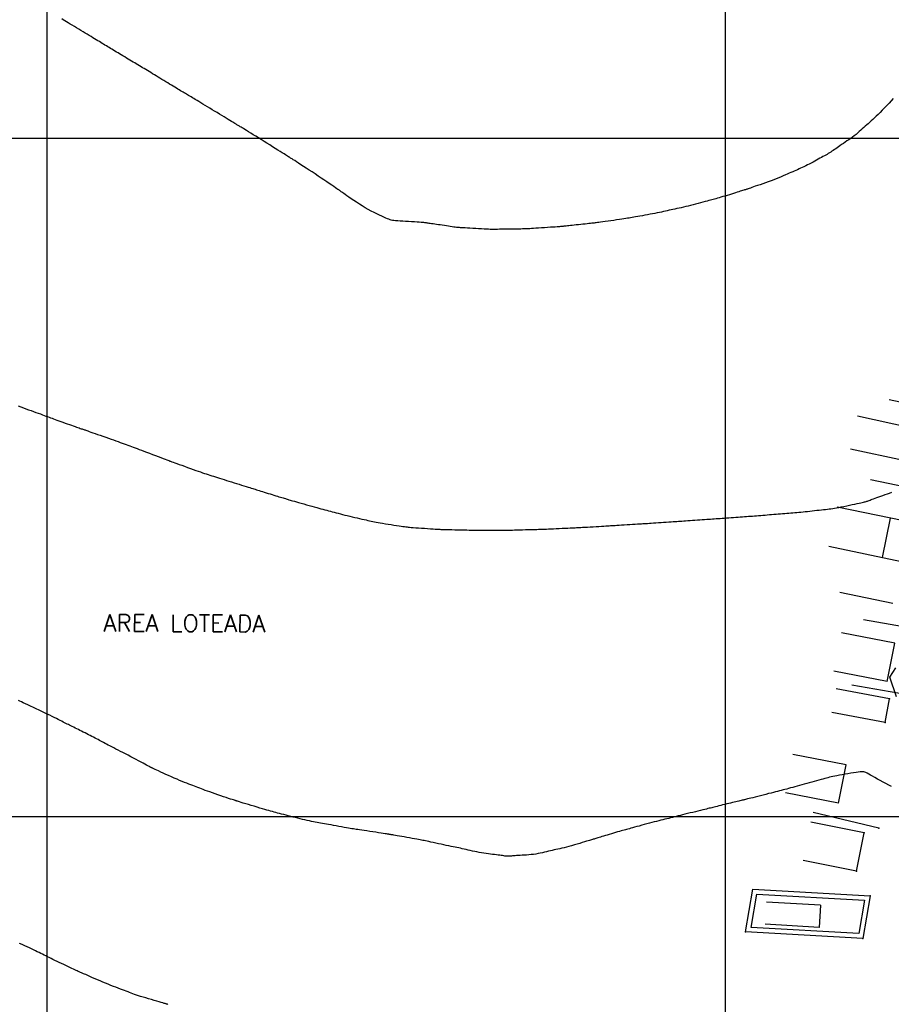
# Model space of a CAD drawing. Header units: millimetres. Extents: x 196436 to 199900, y 8705373 to 8708636.
# Tile 27 of 241: x 197596 to 197724, y 8706072 to 8706217. Entities that reach past the tile are written whole.
import ezdxf
from ezdxf.enums import TextEntityAlignment as Align

# ---------------------------------------------------------------- set-up
doc = ezdxf.new("R2010")
doc.units = ezdxf.units.MM
doc.header["$LTSCALE"] = 5
for name, color, linetype in [('$CURVAS1', 30, 'Continuous'), ('$CURVAS2', 40, 'Continuous'), ('CASA', 6, 'Continuous'), ('CERCA', 3, 'CERCA_LINE'), ('MALHA', 9, 'Continuous'), ('MURO', 9, 'Continuous'), ('TXT_NRUA', 3, 'Continuous')]:
    doc.layers.add(name, color=color, linetype=linetype)
doc.styles.add('GEOSIS', font='ROMANS.SHX')
doc.linetypes.add('CERCA_LINE', pattern='A,0.5,-0.2,["X",Standard,S=0.1,R=0,X=-0.1,Y=-0.05],-0.25', length=0.95)

msp = doc.modelspace()

# ---------------------------------------------------------------- linework, layer by layer
at = {"layer": '$CURVAS1'}
for points in [[(197595.771, 8706160.534, 705), (197596.146, 8706160.396, 705), (197596.527, 8706160.256, 705), (197596.908, 8706160.117, 705), (197597.286, 8706159.98, 705), (197597.658, 8706159.845, 705), (197598.02, 8706159.715, 705), (197598.371, 8706159.589, 705), (197598.707, 8706159.468, 705), (197599.027, 8706159.354, 705), (197599.326, 8706159.246, 705), (197599.603, 8706159.146, 705), (197599.856, 8706159.053, 705), (197600.09, 8706158.967, 705), (197600.312, 8706158.885, 705), (197600.528, 8706158.805, 705), (197600.745, 8706158.725, 705), (197600.968, 8706158.642, 705), (197601.205, 8706158.554, 705), (197601.462, 8706158.459, 705), (197601.742, 8706158.357, 705), (197602.043, 8706158.247, 705), (197602.356, 8706158.134, 705), (197602.676, 8706158.018, 705), (197602.995, 8706157.904, 705), (197603.307, 8706157.792, 705), (197603.606, 8706157.686, 705), (197603.884, 8706157.588, 705), (197604.137, 8706157.499, 705), (197604.365, 8706157.42, 705), (197604.569, 8706157.35, 705), (197604.752, 8706157.288, 705), (197604.916, 8706157.232, 705), (197605.062, 8706157.183, 705), (197605.192, 8706157.139, 705), (197605.309, 8706157.1, 705), (197605.415, 8706157.064, 705), (197605.516, 8706157.029, 705), (197605.622, 8706156.992, 705), (197605.739, 8706156.952, 705), (197605.875, 8706156.904, 705), (197606.039, 8706156.847, 705), (197606.238, 8706156.777, 705), (197606.48, 8706156.693, 705), (197606.771, 8706156.592, 705), (197607.103, 8706156.476, 705), (197607.467, 8706156.35, 705), (197607.855, 8706156.214, 705), (197608.256, 8706156.074, 705), (197608.663, 8706155.931, 705), (197609.065, 8706155.789, 705), (197609.453, 8706155.652, 705), (197609.821, 8706155.52, 705), (197610.167, 8706155.395, 705), (197610.495, 8706155.276, 705), (197610.807, 8706155.163, 705), (197611.104, 8706155.054, 705), (197611.389, 8706154.949, 705), (197611.664, 8706154.847, 705), (197611.932, 8706154.749, 705), (197612.194, 8706154.653, 705), (197612.455, 8706154.557, 705), (197612.721, 8706154.459, 705), (197612.997, 8706154.357, 705), (197613.288, 8706154.25, 705), (197613.598, 8706154.134, 705), (197613.934, 8706154.009, 705), (197614.3, 8706153.871, 705), (197614.698, 8706153.721, 705), (197615.119, 8706153.561, 705), (197615.55, 8706153.397, 705), (197615.979, 8706153.234, 705), (197616.392, 8706153.076, 705), (197616.778, 8706152.928, 705), (197617.124, 8706152.796, 705), (197617.417, 8706152.684, 705), (197617.648, 8706152.595, 705), (197617.822, 8706152.529, 705), (197617.947, 8706152.481, 705), (197618.031, 8706152.449, 705), (197618.082, 8706152.429, 705), (197618.108, 8706152.419, 705), (197618.119, 8706152.415, 705), (197618.121, 8706152.414, 705), (197618.123, 8706152.414, 705), (197618.133, 8706152.41, 705), (197618.159, 8706152.4, 705), (197618.211, 8706152.382, 705), (197618.295, 8706152.351, 705), (197618.421, 8706152.306, 705), (197618.597, 8706152.243, 705), (197618.83, 8706152.159, 705), (197619.126, 8706152.052, 705), (197619.474, 8706151.926, 705), (197619.864, 8706151.786, 705), (197620.28, 8706151.637, 705), (197620.71, 8706151.483, 705), (197621.141, 8706151.329, 705), (197621.56, 8706151.18, 705), (197621.955, 8706151.041, 705), (197622.314, 8706150.915, 705), (197622.642, 8706150.801, 705), (197622.944, 8706150.697, 705), (197623.226, 8706150.602, 705), (197623.495, 8706150.512, 705), (197623.757, 8706150.425, 705), (197624.017, 8706150.341, 705), (197624.282, 8706150.255, 705), (197624.557, 8706150.167, 705), (197624.843, 8706150.075, 705), (197625.141, 8706149.981, 705), (197625.45, 8706149.883, 705), (197625.773, 8706149.781, 705), (197626.108, 8706149.676, 705), (197626.456, 8706149.567, 705), (197626.818, 8706149.455, 705), (197627.192, 8706149.338, 705), (197627.574, 8706149.219, 705), (197627.957, 8706149.1, 705), (197628.334, 8706148.983, 705), (197628.698, 8706148.87, 705), (197629.044, 8706148.763, 705), (197629.365, 8706148.663, 705), (197629.654, 8706148.573, 705), (197629.906, 8706148.495, 705), (197630.129, 8706148.425, 705), (197630.329, 8706148.362, 705), (197630.514, 8706148.304, 705), (197630.694, 8706148.248, 705), (197630.876, 8706148.191, 705), (197631.067, 8706148.131, 705), (197631.277, 8706148.066, 705), (197631.51, 8706147.993, 705), (197631.765, 8706147.915, 705), (197632.036, 8706147.831, 705), (197632.317, 8706147.744, 705), (197632.606, 8706147.655, 705), (197632.895, 8706147.566, 705), (197633.181, 8706147.478, 705), (197633.457, 8706147.393, 705), (197633.722, 8706147.311, 705), (197633.971, 8706147.234, 705), (197634.207, 8706147.162, 705), (197634.427, 8706147.094, 705), (197634.632, 8706147.031, 705), (197634.82, 8706146.973, 705), (197634.992, 8706146.921, 705), (197635.148, 8706146.874, 705), (197635.287, 8706146.832, 705), (197635.417, 8706146.793, 705), (197635.546, 8706146.755, 705), (197635.682, 8706146.715, 705), (197635.835, 8706146.671, 705), (197636.011, 8706146.62, 705), (197636.22, 8706146.56, 705), (197636.47, 8706146.487, 705), (197636.766, 8706146.401, 705), (197637.102, 8706146.304, 705), (197637.468, 8706146.198, 705), (197637.854, 8706146.086, 705), (197638.252, 8706145.972, 705), (197638.65, 8706145.858, 705), (197639.041, 8706145.748, 705), (197639.414, 8706145.644, 705), (197639.763, 8706145.548, 705), (197640.088, 8706145.461, 705), (197640.394, 8706145.38, 705), (197640.686, 8706145.303, 705), (197640.967, 8706145.23, 705), (197641.242, 8706145.16, 705), (197641.514, 8706145.089, 705), (197641.789, 8706145.018, 705), (197642.068, 8706144.944, 705), (197642.355, 8706144.868, 705), (197642.65, 8706144.79, 705), (197642.953, 8706144.71, 705), (197643.266, 8706144.628, 705), (197643.59, 8706144.545, 705), (197643.925, 8706144.46, 705), (197644.273, 8706144.374, 705), (197644.634, 8706144.287, 705), (197645.002, 8706144.2, 705), (197645.373, 8706144.114, 705), (197645.74, 8706144.029, 705), (197646.098, 8706143.948, 705), (197646.44, 8706143.871, 705), (197646.763, 8706143.798, 705), (197647.059, 8706143.731, 705), (197647.326, 8706143.671, 705), (197647.571, 8706143.616, 705), (197647.803, 8706143.565, 705), (197648.033, 8706143.516, 705), (197648.271, 8706143.467, 705), (197648.526, 8706143.417, 705), (197648.808, 8706143.365, 705), (197649.127, 8706143.309, 705), (197649.489, 8706143.247, 705), (197649.885, 8706143.182, 705), (197650.301, 8706143.115, 705), (197650.725, 8706143.047, 705), (197651.141, 8706142.982, 705), (197651.539, 8706142.92, 705), (197651.903, 8706142.864, 705), (197652.222, 8706142.815, 705), (197652.486, 8706142.776, 705), (197652.706, 8706142.744, 705), (197652.898, 8706142.718, 705), (197653.079, 8706142.696, 705), (197653.264, 8706142.678, 705), (197653.469, 8706142.66, 705), (197653.709, 8706142.641, 705), (197654.001, 8706142.619, 705), (197654.356, 8706142.594, 705), (197654.76, 8706142.566, 705), (197655.196, 8706142.536, 705), (197655.648, 8706142.505, 705), (197656.097, 8706142.474, 705), (197656.526, 8706142.445, 705), (197656.917, 8706142.419, 705), (197657.253, 8706142.396, 705), (197657.523, 8706142.378, 705), (197657.739, 8706142.364, 705), (197657.919, 8706142.354, 705), (197658.082, 8706142.345, 705), (197658.247, 8706142.339, 705), (197658.431, 8706142.333, 705), (197658.655, 8706142.327, 705), (197658.935, 8706142.321, 705), (197659.286, 8706142.313, 705), (197659.692, 8706142.304, 705), (197660.137, 8706142.293, 705), (197660.599, 8706142.283, 705), (197661.061, 8706142.273, 705), (197661.503, 8706142.263, 705), (197661.906, 8706142.253, 705), (197662.251, 8706142.246, 705), (197662.526, 8706142.239, 705), (197662.742, 8706142.235, 705), (197662.92, 8706142.232, 705), (197663.079, 8706142.229, 705), (197663.238, 8706142.228, 705), (197663.417, 8706142.228, 705), (197663.635, 8706142.228, 705), (197663.911, 8706142.228, 705), (197664.258, 8706142.228, 705), (197664.663, 8706142.229, 705), (197665.108, 8706142.229, 705), (197665.572, 8706142.23, 705), (197666.036, 8706142.23, 705), (197666.482, 8706142.231, 705), (197666.888, 8706142.231, 705), (197667.237, 8706142.232, 705), (197667.515, 8706142.232, 705), (197667.735, 8706142.233, 705), (197667.916, 8706142.234, 705), (197668.077, 8706142.236, 705), (197668.237, 8706142.238, 705), (197668.416, 8706142.242, 705), (197668.632, 8706142.248, 705), (197668.905, 8706142.255, 705), (197669.247, 8706142.265, 705), (197669.647, 8706142.276, 705), (197670.085, 8706142.288, 705), (197670.543, 8706142.3, 705), (197671.002, 8706142.313, 705), (197671.444, 8706142.325, 705), (197671.85, 8706142.336, 705), (197672.201, 8706142.346, 705), (197672.485, 8706142.353, 705), (197672.714, 8706142.36, 705), (197672.905, 8706142.366, 705), (197673.076, 8706142.371, 705), (197673.246, 8706142.378, 705), (197673.433, 8706142.386, 705), (197673.653, 8706142.395, 705), (197673.926, 8706142.408, 705), (197674.263, 8706142.423, 705), (197674.654, 8706142.441, 705), (197675.08, 8706142.461, 705), (197675.525, 8706142.481, 705), (197675.973, 8706142.502, 705), (197676.405, 8706142.522, 705), (197676.805, 8706142.541, 705), (197677.156, 8706142.557, 705), (197677.447, 8706142.571, 705), (197677.687, 8706142.583, 705), (197677.893, 8706142.593, 705), (197678.081, 8706142.602, 705), (197678.266, 8706142.612, 705), (197678.466, 8706142.623, 705), (197678.695, 8706142.636, 705), (197678.97, 8706142.651, 705), (197679.302, 8706142.67, 705), (197679.68, 8706142.692, 705), (197680.091, 8706142.716, 705), (197680.519, 8706142.74, 705), (197680.95, 8706142.765, 705), (197681.368, 8706142.789, 705), (197681.759, 8706142.812, 705), (197682.107, 8706142.832, 705), (197682.404, 8706142.85, 705), (197682.657, 8706142.865, 705), (197682.881, 8706142.878, 705), (197683.088, 8706142.891, 705), (197683.293, 8706142.903, 705), (197683.509, 8706142.917, 705), (197683.749, 8706142.932, 705), (197684.028, 8706142.949, 705), (197684.355, 8706142.969, 705), (197684.721, 8706142.991, 705), (197685.114, 8706143.016, 705), (197685.522, 8706143.041, 705), (197685.933, 8706143.066, 705), (197686.334, 8706143.091, 705), (197686.713, 8706143.114, 705), (197687.058, 8706143.135, 705), (197687.36, 8706143.154, 705), (197687.626, 8706143.171, 705), (197687.868, 8706143.187, 705), (197688.095, 8706143.201, 705), (197688.32, 8706143.216, 705), (197688.554, 8706143.232, 705), (197688.806, 8706143.249, 705), (197689.089, 8706143.267, 705), (197689.41, 8706143.289, 705), (197689.763, 8706143.312, 705), (197690.138, 8706143.337, 705), (197690.525, 8706143.363, 705), (197690.915, 8706143.389, 705), (197691.298, 8706143.414, 705), (197691.664, 8706143.439, 705), (197692.004, 8706143.461, 705), (197692.312, 8706143.482, 705), (197692.592, 8706143.501, 705), (197692.853, 8706143.518, 705), (197693.102, 8706143.535, 705), (197693.349, 8706143.552, 705), (197693.601, 8706143.569, 705), (197693.867, 8706143.588, 705), (197694.154, 8706143.608, 705), (197694.47, 8706143.63, 705), (197694.808, 8706143.655, 705), (197695.163, 8706143.68, 705), (197695.528, 8706143.706, 705), (197695.895, 8706143.733, 705), (197696.259, 8706143.759, 705), (197696.612, 8706143.784, 705), (197696.948, 8706143.807, 705), (197697.261, 8706143.829, 705), (197697.555, 8706143.849, 705), (197697.836, 8706143.868, 705), (197698.109, 8706143.887, 705), (197698.378, 8706143.905, 705), (197698.65, 8706143.924, 705), (197698.93, 8706143.944, 705), (197699.223, 8706143.965, 705), (197699.532, 8706143.988, 705), (197699.856, 8706144.013, 705), (197700.19, 8706144.038, 705), (197700.532, 8706144.064, 705), (197700.876, 8706144.091, 705), (197701.22, 8706144.117, 705), (197701.559, 8706144.142, 705), (197701.889, 8706144.166, 705), (197702.209, 8706144.189, 705), (197702.518, 8706144.21, 705), (197702.82, 8706144.231, 705), (197703.116, 8706144.251, 705), (197703.409, 8706144.271, 705), (197703.702, 8706144.291, 705), (197703.996, 8706144.312, 705), (197704.294, 8706144.334, 705), (197704.597, 8706144.357, 705), (197704.906, 8706144.382, 705), (197705.22, 8706144.407, 705), (197705.538, 8706144.433, 705), (197705.859, 8706144.459, 705), (197706.182, 8706144.486, 705), (197706.507, 8706144.512, 705), (197706.833, 8706144.538, 705), (197707.159, 8706144.563, 705), (197707.485, 8706144.588, 705), (197707.808, 8706144.613, 705), (197708.13, 8706144.637, 705), (197708.448, 8706144.661, 705), (197708.762, 8706144.685, 705), (197709.071, 8706144.709, 705), (197709.374, 8706144.733, 705), (197709.671, 8706144.758, 705), (197709.964, 8706144.783, 705), (197710.255, 8706144.808, 705), (197710.548, 8706144.835, 705), (197710.844, 8706144.863, 705), (197711.147, 8706144.893, 705), (197711.459, 8706144.925, 705), (197711.783, 8706144.959, 705), (197712.121, 8706144.995, 705), (197712.468, 8706145.033, 705), (197712.82, 8706145.072, 705), (197713.173, 8706145.112, 705), (197713.521, 8706145.151, 705), (197713.86, 8706145.189, 705), (197714.185, 8706145.226, 705), (197714.492, 8706145.26, 705), (197714.777, 8706145.292, 705), (197715.046, 8706145.323, 705), (197715.306, 8706145.354, 705), (197715.566, 8706145.388, 705), (197715.832, 8706145.426, 705), (197716.111, 8706145.469, 705), (197716.412, 8706145.521, 705), (197716.742, 8706145.582, 705), (197717.105, 8706145.654, 705), (197717.494, 8706145.734, 705), (197717.896, 8706145.819, 705), (197718.301, 8706145.907, 705), (197718.698, 8706145.994, 705), (197719.076, 8706146.078, 705), (197719.423, 8706146.155, 705), (197719.729, 8706146.222, 705), (197719.985, 8706146.278, 705), (197720.197, 8706146.323, 705), (197720.371, 8706146.361, 705), (197720.516, 8706146.394, 705), (197720.64, 8706146.423, 705), (197720.749, 8706146.452, 705), (197720.853, 8706146.483, 705), (197720.958, 8706146.518, 705), (197721.072, 8706146.559, 705), (197721.198, 8706146.607, 705), (197721.338, 8706146.661, 705), (197721.496, 8706146.723, 705), (197721.673, 8706146.791, 705), (197721.872, 8706146.867, 705), (197722.096, 8706146.95, 705), (197722.347, 8706147.04, 705), (197722.626, 8706147.137, 705), (197722.929, 8706147.24, 705), (197723.246, 8706147.348, 705), (197723.573, 8706147.46, 705), (197723.902, 8706147.574, 705), (197724.226, 8706147.69, 705), (197724.538, 8706147.806, 705)], [(197725.266, 8706117.639, 705), (197724.244, 8706120.567, 705), (197725.126, 8706121.948, 705)]]:
    msp.add_polyline3d(points, dxfattribs=at)
at = {"layer": '$CURVAS2'}
for points in [[(197724.752, 8706205.841, 704), (197724.457, 8706205.519, 704), (197724.14, 8706205.176, 704), (197723.81, 8706204.821, 704), (197723.475, 8706204.466, 704), (197723.145, 8706204.121, 704), (197722.828, 8706203.796, 704), (197722.532, 8706203.499, 704), (197722.254, 8706203.23, 704), (197721.993, 8706202.983, 704), (197721.747, 8706202.755, 704), (197721.511, 8706202.542, 704), (197721.285, 8706202.34, 704), (197721.064, 8706202.143, 704), (197720.847, 8706201.95, 704), (197720.632, 8706201.755, 704), (197720.415, 8706201.559, 704), (197720.197, 8706201.362, 704), (197719.975, 8706201.164, 704), (197719.747, 8706200.966, 704), (197719.514, 8706200.767, 704), (197719.272, 8706200.568, 704), (197719.02, 8706200.369, 704), (197718.758, 8706200.171, 704), (197718.489, 8706199.974, 704), (197718.215, 8706199.78, 704), (197717.941, 8706199.59, 704), (197717.67, 8706199.405, 704), (197717.406, 8706199.226, 704), (197717.151, 8706199.054, 704), (197716.91, 8706198.89, 704), (197716.685, 8706198.736, 704), (197716.474, 8706198.59, 704), (197716.276, 8706198.452, 704), (197716.086, 8706198.32, 704), (197715.903, 8706198.195, 704), (197715.724, 8706198.074, 704), (197715.547, 8706197.958, 704), (197715.368, 8706197.844, 704), (197715.187, 8706197.733, 704), (197715, 8706197.623, 704), (197714.807, 8706197.513, 704), (197714.607, 8706197.402, 704), (197714.399, 8706197.287, 704), (197714.182, 8706197.169, 704), (197713.954, 8706197.046, 704), (197713.714, 8706196.916, 704), (197713.463, 8706196.779, 704), (197713.201, 8706196.636, 704), (197712.933, 8706196.49, 704), (197712.661, 8706196.344, 704), (197712.388, 8706196.199, 704), (197712.118, 8706196.057, 704), (197711.853, 8706195.922, 704), (197711.595, 8706195.794, 704), (197711.349, 8706195.676, 704), (197711.11, 8706195.566, 704), (197710.877, 8706195.463, 704), (197710.646, 8706195.363, 704), (197710.414, 8706195.264, 704), (197710.179, 8706195.165, 704), (197709.938, 8706195.062, 704), (197709.686, 8706194.955, 704), (197709.423, 8706194.84, 704), (197709.146, 8706194.719, 704), (197708.855, 8706194.591, 704), (197708.548, 8706194.458, 704), (197708.224, 8706194.32, 704), (197707.883, 8706194.178, 704), (197707.524, 8706194.032, 704), (197707.145, 8706193.883, 704), (197706.747, 8706193.732, 704), (197706.337, 8706193.581, 704), (197705.925, 8706193.432, 704), (197705.52, 8706193.289, 704), (197705.129, 8706193.152, 704), (197704.763, 8706193.025, 704), (197704.43, 8706192.911, 704), (197704.14, 8706192.811, 704), (197703.898, 8706192.727, 704), (197703.699, 8706192.658, 704), (197703.535, 8706192.601, 704), (197703.399, 8706192.553, 704), (197703.281, 8706192.512, 704), (197703.175, 8706192.476, 704), (197703.073, 8706192.441, 704), (197702.965, 8706192.406, 704), (197702.846, 8706192.368, 704), (197702.712, 8706192.326, 704), (197702.562, 8706192.28, 704), (197702.394, 8706192.229, 704), (197702.206, 8706192.172, 704), (197701.996, 8706192.108, 704), (197701.764, 8706192.036, 704), (197701.507, 8706191.957, 704), (197701.224, 8706191.869, 704), (197700.922, 8706191.775, 704), (197700.607, 8706191.677, 704), (197700.287, 8706191.578, 704), (197699.969, 8706191.48, 704), (197699.659, 8706191.385, 704), (197699.365, 8706191.295, 704), (197699.094, 8706191.214, 704), (197698.85, 8706191.143, 704), (197698.629, 8706191.08, 704), (197698.421, 8706191.023, 704), (197698.218, 8706190.969, 704), (197698.014, 8706190.914, 704), (197697.799, 8706190.858, 704), (197697.566, 8706190.797, 704), (197697.306, 8706190.729, 704), (197697.014, 8706190.651, 704), (197696.694, 8706190.565, 704), (197696.351, 8706190.474, 704), (197695.992, 8706190.379, 704), (197695.622, 8706190.281, 704), (197695.249, 8706190.184, 704), (197694.877, 8706190.089, 704), (197694.513, 8706189.999, 704), (197694.162, 8706189.914, 704), (197693.825, 8706189.834, 704), (197693.499, 8706189.76, 704), (197693.183, 8706189.689, 704), (197692.877, 8706189.622, 704), (197692.58, 8706189.557, 704), (197692.29, 8706189.494, 704), (197692.006, 8706189.432, 704), (197691.726, 8706189.371, 704), (197691.449, 8706189.309, 704), (197691.169, 8706189.248, 704), (197690.885, 8706189.185, 704), (197690.592, 8706189.122, 704), (197690.288, 8706189.058, 704), (197689.969, 8706188.993, 704), (197689.631, 8706188.926, 704), (197689.274, 8706188.857, 704), (197688.903, 8706188.787, 704), (197688.524, 8706188.717, 704), (197688.146, 8706188.648, 704), (197687.776, 8706188.582, 704), (197687.42, 8706188.518, 704), (197687.087, 8706188.459, 704), (197686.783, 8706188.405, 704), (197686.513, 8706188.357, 704), (197686.269, 8706188.313, 704), (197686.04, 8706188.273, 704), (197685.816, 8706188.234, 704), (197685.585, 8706188.196, 704), (197685.336, 8706188.156, 704), (197685.06, 8706188.112, 704), (197684.744, 8706188.065, 704), (197684.383, 8706188.011, 704), (197683.985, 8706187.953, 704), (197683.566, 8706187.893, 704), (197683.139, 8706187.832, 704), (197682.717, 8706187.773, 704), (197682.316, 8706187.716, 704), (197681.948, 8706187.665, 704), (197681.628, 8706187.62, 704), (197681.365, 8706187.583, 704), (197681.15, 8706187.553, 704), (197680.971, 8706187.529, 704), (197680.814, 8706187.508, 704), (197680.666, 8706187.49, 704), (197680.514, 8706187.472, 704), (197680.345, 8706187.454, 704), (197680.145, 8706187.432, 704), (197679.905, 8706187.407, 704), (197679.631, 8706187.379, 704), (197679.329, 8706187.348, 704), (197679.01, 8706187.315, 704), (197678.681, 8706187.281, 704), (197678.35, 8706187.246, 704), (197678.027, 8706187.213, 704), (197677.72, 8706187.181, 704), (197677.436, 8706187.151, 704), (197677.176, 8706187.123, 704), (197676.939, 8706187.098, 704), (197676.726, 8706187.075, 704), (197676.535, 8706187.054, 704), (197676.368, 8706187.035, 704), (197676.223, 8706187.019, 704), (197676.1, 8706187.006, 704), (197675.997, 8706186.995, 704), (197675.905, 8706186.985, 704), (197675.812, 8706186.976, 704), (197675.706, 8706186.967, 704), (197675.577, 8706186.957, 704), (197675.412, 8706186.946, 704), (197675.201, 8706186.931, 704), (197674.932, 8706186.913, 704), (197674.599, 8706186.891, 704), (197674.212, 8706186.865, 704), (197673.79, 8706186.837, 704), (197673.348, 8706186.808, 704), (197672.903, 8706186.778, 704), (197672.472, 8706186.75, 704), (197672.072, 8706186.723, 704), (197671.718, 8706186.7, 704), (197671.423, 8706186.68, 704), (197671.177, 8706186.664, 704), (197670.963, 8706186.651, 704), (197670.767, 8706186.64, 704), (197670.573, 8706186.632, 704), (197670.364, 8706186.625, 704), (197670.127, 8706186.619, 704), (197669.845, 8706186.614, 704), (197669.509, 8706186.609, 704), (197669.127, 8706186.604, 704), (197668.714, 8706186.598, 704), (197668.286, 8706186.593, 704), (197667.857, 8706186.588, 704), (197667.442, 8706186.583, 704), (197667.056, 8706186.577, 704), (197666.713, 8706186.572, 704), (197666.424, 8706186.567, 704), (197666.179, 8706186.563, 704), (197665.962, 8706186.56, 704), (197665.76, 8706186.559, 704), (197665.558, 8706186.56, 704), (197665.34, 8706186.565, 704), (197665.092, 8706186.574, 704), (197664.799, 8706186.588, 704), (197664.452, 8706186.606, 704), (197664.061, 8706186.629, 704), (197663.641, 8706186.654, 704), (197663.208, 8706186.681, 704), (197662.777, 8706186.708, 704), (197662.363, 8706186.733, 704), (197661.981, 8706186.756, 704), (197661.648, 8706186.776, 704), (197661.373, 8706186.79, 704), (197661.148, 8706186.802, 704), (197660.963, 8706186.811, 704), (197660.803, 8706186.819, 704), (197660.657, 8706186.829, 704), (197660.513, 8706186.842, 704), (197660.358, 8706186.858, 704), (197660.18, 8706186.881, 704), (197659.969, 8706186.91, 704), (197659.728, 8706186.945, 704), (197659.464, 8706186.985, 704), (197659.181, 8706187.028, 704), (197658.887, 8706187.074, 704), (197658.586, 8706187.121, 704), (197658.284, 8706187.167, 704), (197657.988, 8706187.211, 704), (197657.703, 8706187.253, 704), (197657.43, 8706187.291, 704), (197657.173, 8706187.327, 704), (197656.933, 8706187.36, 704), (197656.711, 8706187.391, 704), (197656.51, 8706187.419, 704), (197656.331, 8706187.444, 704), (197656.177, 8706187.467, 704), (197656.047, 8706187.488, 704), (197655.931, 8706187.507, 704), (197655.819, 8706187.525, 704), (197655.698, 8706187.542, 704), (197655.557, 8706187.559, 704), (197655.384, 8706187.576, 704), (197655.167, 8706187.593, 704), (197654.895, 8706187.612, 704), (197654.561, 8706187.633, 704), (197654.177, 8706187.655, 704), (197653.758, 8706187.679, 704), (197653.32, 8706187.703, 704), (197652.88, 8706187.728, 704), (197652.453, 8706187.754, 704), (197652.055, 8706187.779, 704), (197651.703, 8706187.804, 704), (197651.407, 8706187.829, 704), (197651.16, 8706187.856, 704), (197650.948, 8706187.888, 704), (197650.757, 8706187.928, 704), (197650.575, 8706187.979, 704), (197650.388, 8706188.044, 704), (197650.183, 8706188.126, 704), (197649.947, 8706188.227, 704), (197649.669, 8706188.35, 704), (197649.351, 8706188.494, 704), (197649.001, 8706188.659, 704), (197648.621, 8706188.843, 704), (197648.219, 8706189.046, 704), (197647.8, 8706189.265, 704), (197647.369, 8706189.5, 704), (197646.931, 8706189.751, 704), (197646.492, 8706190.014, 704), (197646.06, 8706190.285, 704), (197645.639, 8706190.557, 704), (197645.238, 8706190.823, 704), (197644.864, 8706191.078, 704), (197644.522, 8706191.315, 704), (197644.219, 8706191.527, 704), (197643.963, 8706191.708, 704), (197643.758, 8706191.853, 704), (197643.599, 8706191.966, 704), (197643.48, 8706192.05, 704), (197643.395, 8706192.111, 704), (197643.336, 8706192.153, 704), (197643.297, 8706192.181, 704), (197643.271, 8706192.199, 704), (197643.252, 8706192.213, 704), (197643.234, 8706192.226, 704), (197643.208, 8706192.243, 704), (197643.169, 8706192.27, 704), (197643.111, 8706192.31, 704), (197643.025, 8706192.368, 704), (197642.905, 8706192.45, 704), (197642.745, 8706192.558, 704), (197642.538, 8706192.699, 704), (197642.279, 8706192.875, 704), (197641.973, 8706193.083, 704), (197641.626, 8706193.318, 704), (197641.246, 8706193.575, 704), (197640.839, 8706193.849, 704), (197640.413, 8706194.136, 704), (197639.973, 8706194.43, 704), (197639.526, 8706194.727, 704), (197639.081, 8706195.022, 704), (197638.642, 8706195.311, 704), (197638.217, 8706195.59, 704), (197637.811, 8706195.854, 704), (197637.432, 8706196.101, 704), (197637.086, 8706196.326, 704), (197636.779, 8706196.525, 704), (197636.518, 8706196.694, 704), (197636.307, 8706196.831, 704), (197636.142, 8706196.937, 704), (197636.016, 8706197.019, 704), (197635.922, 8706197.079, 704), (197635.854, 8706197.123, 704), (197635.806, 8706197.154, 704), (197635.771, 8706197.176, 704), (197635.742, 8706197.195, 704), (197635.712, 8706197.213, 704), (197635.676, 8706197.236, 704), (197635.626, 8706197.267, 704), (197635.557, 8706197.311, 704), (197635.462, 8706197.371, 704), (197635.333, 8706197.451, 704), (197635.166, 8706197.556, 704), (197634.953, 8706197.689, 704), (197634.69, 8706197.854, 704), (197634.383, 8706198.046, 704), (197634.038, 8706198.262, 704), (197633.663, 8706198.497, 704), (197633.264, 8706198.746, 704), (197632.85, 8706199.005, 704), (197632.427, 8706199.268, 704), (197632.003, 8706199.532, 704), (197631.585, 8706199.792, 704), (197631.177, 8706200.045, 704), (197630.783, 8706200.289, 704), (197630.407, 8706200.521, 704), (197630.055, 8706200.738, 704), (197629.73, 8706200.939, 704), (197629.436, 8706201.119, 704), (197629.178, 8706201.278, 704), (197628.958, 8706201.413, 704), (197628.772, 8706201.526, 704), (197628.617, 8706201.622, 704), (197628.485, 8706201.702, 704), (197628.372, 8706201.77, 704), (197628.274, 8706201.83, 704), (197628.183, 8706201.885, 704), (197628.097, 8706201.937, 704), (197628.008, 8706201.99, 704), (197627.914, 8706202.047, 704), (197627.809, 8706202.11, 704), (197627.689, 8706202.182, 704), (197627.55, 8706202.266, 704), (197627.387, 8706202.364, 704), (197627.197, 8706202.479, 704), (197626.975, 8706202.614, 704), (197626.718, 8706202.769, 704), (197626.43, 8706202.944, 704), (197626.116, 8706203.134, 704), (197625.782, 8706203.337, 704), (197625.433, 8706203.549, 704), (197625.075, 8706203.767, 704), (197624.712, 8706203.987, 704), (197624.351, 8706204.206, 704), (197623.996, 8706204.421, 704), (197623.65, 8706204.632, 704), (197623.315, 8706204.835, 704), (197622.993, 8706205.031, 704), (197622.685, 8706205.218, 704), (197622.394, 8706205.394, 704), (197622.122, 8706205.559, 704), (197621.871, 8706205.71, 704), (197621.642, 8706205.849, 704), (197621.433, 8706205.975, 704), (197621.24, 8706206.091, 704), (197621.06, 8706206.199, 704), (197620.889, 8706206.301, 704), (197620.725, 8706206.399, 704), (197620.564, 8706206.495, 704), (197620.402, 8706206.591, 704), (197620.238, 8706206.69, 704), (197620.068, 8706206.791, 704), (197619.891, 8706206.896, 704), (197619.707, 8706207.007, 704), (197619.512, 8706207.123, 704), (197619.307, 8706207.246, 704), (197619.089, 8706207.377, 704), (197618.856, 8706207.517, 704), (197618.609, 8706207.667, 704), (197618.348, 8706207.824, 704), (197618.077, 8706207.988, 704), (197617.798, 8706208.157, 704), (197617.514, 8706208.329, 704), (197617.227, 8706208.503, 704), (197616.941, 8706208.677, 704), (197616.657, 8706208.849, 704), (197616.378, 8706209.018, 704), (197616.104, 8706209.185, 704), (197615.836, 8706209.347, 704), (197615.572, 8706209.507, 704), (197615.315, 8706209.663, 704), (197615.062, 8706209.816, 704), (197614.814, 8706209.966, 704), (197614.571, 8706210.113, 704), (197614.334, 8706210.256, 704), (197614.1, 8706210.396, 704), (197613.868, 8706210.535, 704), (197613.638, 8706210.673, 704), (197613.407, 8706210.811, 704), (197613.175, 8706210.949, 704), (197612.94, 8706211.089, 704), (197612.702, 8706211.232, 704), (197612.458, 8706211.377, 704), (197612.21, 8706211.525, 704), (197611.96, 8706211.674, 704), (197611.708, 8706211.824, 704), (197611.457, 8706211.975, 704), (197611.207, 8706212.124, 704), (197610.96, 8706212.272, 704), (197610.718, 8706212.418, 704), (197610.48, 8706212.562, 704), (197610.249, 8706212.702, 704), (197610.022, 8706212.839, 704), (197609.8, 8706212.974, 704), (197609.583, 8706213.106, 704), (197609.37, 8706213.236, 704), (197609.162, 8706213.363, 704), (197608.957, 8706213.488, 704), (197608.756, 8706213.611, 704), (197608.556, 8706213.732, 704), (197608.356, 8706213.854, 704), (197608.153, 8706213.977, 704), (197607.945, 8706214.102, 704), (197607.731, 8706214.232, 704), (197607.508, 8706214.366, 704), (197607.274, 8706214.507, 704), (197607.027, 8706214.655, 704), (197606.769, 8706214.811, 704), (197606.499, 8706214.973, 704), (197606.218, 8706215.141, 704), (197605.928, 8706215.315, 704), (197605.63, 8706215.494, 704), (197605.324, 8706215.679, 704), (197605.01, 8706215.868, 704), (197604.692, 8706216.061, 704), (197604.371, 8706216.255, 704), (197604.052, 8706216.449, 704), (197603.739, 8706216.64, 704), (197603.435, 8706216.826, 704), (197603.145, 8706217.004, 704), (197602.873, 8706217.171, 704), (197602.622, 8706217.326, 704), (197602.396, 8706217.466, 704), (197602.192, 8706217.593, 704)], [(197724.498, 8706104.46, 706), (197724.09, 8706104.657, 706), (197723.673, 8706104.868, 706), (197723.256, 8706105.089, 706), (197722.845, 8706105.313, 706), (197722.447, 8706105.535, 706), (197722.07, 8706105.748, 706), (197721.723, 8706105.947, 706), (197721.411, 8706106.127, 706), (197721.143, 8706106.28, 706), (197720.923, 8706106.402, 706), (197720.74, 8706106.495, 706), (197720.579, 8706106.561, 706), (197720.427, 8706106.602, 706), (197720.269, 8706106.621, 706), (197720.09, 8706106.619, 706), (197719.877, 8706106.6, 706), (197719.614, 8706106.566, 706), (197719.293, 8706106.52, 706), (197718.923, 8706106.463, 706), (197718.518, 8706106.398, 706), (197718.091, 8706106.327, 706), (197717.658, 8706106.253, 706), (197717.232, 8706106.178, 706), (197716.827, 8706106.104, 706), (197716.457, 8706106.034, 706), (197716.133, 8706105.97, 706), (197715.848, 8706105.91, 706), (197715.593, 8706105.852, 706), (197715.357, 8706105.795, 706), (197715.13, 8706105.737, 706), (197714.902, 8706105.676, 706), (197714.663, 8706105.61, 706), (197714.403, 8706105.538, 706), (197714.114, 8706105.458, 706), (197713.798, 8706105.371, 706), (197713.462, 8706105.278, 706), (197713.109, 8706105.18, 706), (197712.746, 8706105.08, 706), (197712.376, 8706104.978, 706), (197712.004, 8706104.876, 706), (197711.637, 8706104.774, 706), (197711.277, 8706104.675, 706), (197710.927, 8706104.578, 706), (197710.587, 8706104.484, 706), (197710.257, 8706104.393, 706), (197709.938, 8706104.306, 706), (197709.631, 8706104.222, 706), (197709.336, 8706104.142, 706), (197709.054, 8706104.067, 706), (197708.784, 8706103.995, 706), (197708.522, 8706103.927, 706), (197708.261, 8706103.859, 706), (197707.995, 8706103.791, 706), (197707.719, 8706103.721, 706), (197707.427, 8706103.647, 706), (197707.112, 8706103.568, 706), (197706.77, 8706103.481, 706), (197706.395, 8706103.387, 706), (197705.998, 8706103.286, 706), (197705.588, 8706103.182, 706), (197705.178, 8706103.078, 706), (197704.778, 8706102.977, 706), (197704.399, 8706102.881, 706), (197704.052, 8706102.794, 706), (197703.75, 8706102.718, 706), (197703.498, 8706102.655, 706), (197703.292, 8706102.604, 706), (197703.121, 8706102.562, 706), (197702.977, 8706102.528, 706), (197702.851, 8706102.498, 706), (197702.733, 8706102.47, 706), (197702.613, 8706102.442, 706), (197702.483, 8706102.412, 706), (197702.334, 8706102.378, 706), (197702.166, 8706102.339, 706), (197701.979, 8706102.295, 706), (197701.775, 8706102.246, 706), (197701.552, 8706102.194, 706), (197701.313, 8706102.136, 706), (197701.058, 8706102.075, 706), (197700.787, 8706102.009, 706), (197700.503, 8706101.939, 706), (197700.209, 8706101.867, 706), (197699.911, 8706101.793, 706), (197699.615, 8706101.72, 706), (197699.326, 8706101.648, 706), (197699.051, 8706101.579, 706), (197698.794, 8706101.514, 706), (197698.561, 8706101.456, 706), (197698.356, 8706101.404, 706), (197698.171, 8706101.357, 706), (197697.998, 8706101.313, 706), (197697.826, 8706101.269, 706), (197697.647, 8706101.224, 706), (197697.451, 8706101.176, 706), (197697.229, 8706101.121, 706), (197696.971, 8706101.058, 706), (197696.672, 8706100.986, 706), (197696.336, 8706100.905, 706), (197695.973, 8706100.818, 706), (197695.592, 8706100.726, 706), (197695.2, 8706100.632, 706), (197694.808, 8706100.536, 706), (197694.422, 8706100.442, 706), (197694.053, 8706100.351, 706), (197693.707, 8706100.264, 706), (197693.382, 8706100.182, 706), (197693.074, 8706100.103, 706), (197692.78, 8706100.028, 706), (197692.496, 8706099.954, 706), (197692.219, 8706099.883, 706), (197691.944, 8706099.813, 706), (197691.668, 8706099.743, 706), (197691.388, 8706099.673, 706), (197691.102, 8706099.603, 706), (197690.808, 8706099.531, 706), (197690.506, 8706099.456, 706), (197690.193, 8706099.379, 706), (197689.868, 8706099.298, 706), (197689.53, 8706099.212, 706), (197689.177, 8706099.12, 706), (197688.809, 8706099.024, 706), (197688.432, 8706098.923, 706), (197688.052, 8706098.82, 706), (197687.676, 8706098.718, 706), (197687.311, 8706098.619, 706), (197686.963, 8706098.524, 706), (197686.639, 8706098.435, 706), (197686.347, 8706098.356, 706), (197686.089, 8706098.287, 706), (197685.86, 8706098.226, 706), (197685.653, 8706098.171, 706), (197685.458, 8706098.12, 706), (197685.267, 8706098.069, 706), (197685.073, 8706098.016, 706), (197684.866, 8706097.959, 706), (197684.638, 8706097.894, 706), (197684.384, 8706097.821, 706), (197684.107, 8706097.74, 706), (197683.813, 8706097.653, 706), (197683.51, 8706097.562, 706), (197683.203, 8706097.47, 706), (197682.898, 8706097.378, 706), (197682.602, 8706097.288, 706), (197682.321, 8706097.203, 706), (197682.061, 8706097.123, 706), (197681.822, 8706097.05, 706), (197681.602, 8706096.982, 706), (197681.401, 8706096.92, 706), (197681.218, 8706096.864, 706), (197681.053, 8706096.814, 706), (197680.903, 8706096.769, 706), (197680.77, 8706096.729, 706), (197680.65, 8706096.694, 706), (197680.536, 8706096.661, 706), (197680.421, 8706096.628, 706), (197680.296, 8706096.592, 706), (197680.153, 8706096.55, 706), (197679.983, 8706096.5, 706), (197679.779, 8706096.438, 706), (197679.533, 8706096.363, 706), (197679.238, 8706096.273, 706), (197678.903, 8706096.169, 706), (197678.536, 8706096.057, 706), (197678.148, 8706095.94, 706), (197677.749, 8706095.821, 706), (197677.349, 8706095.704, 706), (197676.957, 8706095.594, 706), (197676.584, 8706095.494, 706), (197676.237, 8706095.406, 706), (197675.913, 8706095.33, 706), (197675.609, 8706095.263, 706), (197675.32, 8706095.202, 706), (197675.04, 8706095.144, 706), (197674.766, 8706095.088, 706), (197674.493, 8706095.031, 706), (197674.216, 8706094.97, 706), (197673.932, 8706094.903, 706), (197673.639, 8706094.833, 706), (197673.339, 8706094.76, 706), (197673.032, 8706094.687, 706), (197672.717, 8706094.616, 706), (197672.396, 8706094.55, 706), (197672.068, 8706094.49, 706), (197671.734, 8706094.438, 706), (197671.395, 8706094.396, 706), (197671.055, 8706094.364, 706), (197670.718, 8706094.338, 706), (197670.389, 8706094.318, 706), (197670.072, 8706094.302, 706), (197669.771, 8706094.288, 706), (197669.492, 8706094.274, 706), (197669.239, 8706094.259, 706), (197669.014, 8706094.242, 706), (197668.815, 8706094.224, 706), (197668.638, 8706094.205, 706), (197668.479, 8706094.188, 706), (197668.333, 8706094.172, 706), (197668.196, 8706094.161, 706), (197668.064, 8706094.155, 706), (197667.932, 8706094.155, 706), (197667.798, 8706094.162, 706), (197667.657, 8706094.176, 706), (197667.507, 8706094.196, 706), (197667.346, 8706094.22, 706), (197667.171, 8706094.248, 706), (197666.979, 8706094.278, 706), (197666.768, 8706094.31, 706), (197666.536, 8706094.343, 706), (197666.279, 8706094.375, 706), (197666.002, 8706094.408, 706), (197665.706, 8706094.442, 706), (197665.395, 8706094.478, 706), (197665.073, 8706094.517, 706), (197664.741, 8706094.56, 706), (197664.404, 8706094.608, 706), (197664.064, 8706094.662, 706), (197663.725, 8706094.722, 706), (197663.387, 8706094.788, 706), (197663.054, 8706094.857, 706), (197662.727, 8706094.928, 706), (197662.407, 8706095, 706), (197662.096, 8706095.072, 706), (197661.795, 8706095.142, 706), (197661.508, 8706095.208, 706), (197661.233, 8706095.27, 706), (197660.967, 8706095.328, 706), (197660.704, 8706095.384, 706), (197660.438, 8706095.44, 706), (197660.163, 8706095.497, 706), (197659.875, 8706095.557, 706), (197659.567, 8706095.621, 706), (197659.234, 8706095.69, 706), (197658.873, 8706095.766, 706), (197658.49, 8706095.846, 706), (197658.096, 8706095.93, 706), (197657.7, 8706096.014, 706), (197657.313, 8706096.097, 706), (197656.943, 8706096.176, 706), (197656.601, 8706096.25, 706), (197656.297, 8706096.315, 706), (197656.036, 8706096.372, 706), (197655.811, 8706096.421, 706), (197655.608, 8706096.464, 706), (197655.416, 8706096.504, 706), (197655.223, 8706096.544, 706), (197655.016, 8706096.584, 706), (197654.783, 8706096.628, 706), (197654.512, 8706096.678, 706), (197654.195, 8706096.734, 706), (197653.841, 8706096.797, 706), (197653.462, 8706096.863, 706), (197653.071, 8706096.931, 706), (197652.68, 8706096.999, 706), (197652.304, 8706097.064, 706), (197651.953, 8706097.125, 706), (197651.641, 8706097.178, 706), (197651.378, 8706097.224, 706), (197651.161, 8706097.262, 706), (197650.985, 8706097.293, 706), (197650.845, 8706097.317, 706), (197650.734, 8706097.337, 706), (197650.648, 8706097.352, 706), (197650.581, 8706097.364, 706), (197650.528, 8706097.373, 706), (197650.482, 8706097.381, 706), (197650.435, 8706097.389, 706), (197650.376, 8706097.398, 706), (197650.298, 8706097.41, 706), (197650.188, 8706097.427, 706), (197650.039, 8706097.45, 706), (197649.841, 8706097.481, 706), (197649.583, 8706097.521, 706), (197649.261, 8706097.571, 706), (197648.886, 8706097.629, 706), (197648.474, 8706097.693, 706), (197648.04, 8706097.76, 706), (197647.6, 8706097.828, 706), (197647.17, 8706097.894, 706), (197646.766, 8706097.955, 706), (197646.404, 8706098.01, 706), (197646.094, 8706098.055, 706), (197645.828, 8706098.094, 706), (197645.594, 8706098.127, 706), (197645.379, 8706098.158, 706), (197645.17, 8706098.19, 706), (197644.954, 8706098.223, 706), (197644.718, 8706098.261, 706), (197644.451, 8706098.306, 706), (197644.141, 8706098.36, 706), (197643.797, 8706098.421, 706), (197643.426, 8706098.487, 706), (197643.039, 8706098.557, 706), (197642.645, 8706098.628, 706), (197642.255, 8706098.699, 706), (197641.876, 8706098.767, 706), (197641.52, 8706098.831, 706), (197641.193, 8706098.888, 706), (197640.892, 8706098.941, 706), (197640.61, 8706098.99, 706), (197640.342, 8706099.037, 706), (197640.081, 8706099.084, 706), (197639.821, 8706099.133, 706), (197639.556, 8706099.184, 706), (197639.28, 8706099.24, 706), (197638.989, 8706099.302, 706), (197638.682, 8706099.37, 706), (197638.362, 8706099.442, 706), (197638.031, 8706099.519, 706), (197637.692, 8706099.599, 706), (197637.345, 8706099.682, 706), (197636.993, 8706099.767, 706), (197636.639, 8706099.854, 706), (197636.284, 8706099.942, 706), (197635.931, 8706100.03, 706), (197635.582, 8706100.118, 706), (197635.241, 8706100.205, 706), (197634.909, 8706100.29, 706), (197634.59, 8706100.372, 706), (197634.286, 8706100.451, 706), (197634, 8706100.526, 706), (197633.733, 8706100.598, 706), (197633.478, 8706100.666, 706), (197633.228, 8706100.735, 706), (197632.975, 8706100.806, 706), (197632.71, 8706100.882, 706), (197632.427, 8706100.964, 706), (197632.116, 8706101.055, 706), (197631.77, 8706101.158, 706), (197631.386, 8706101.272, 706), (197630.972, 8706101.396, 706), (197630.542, 8706101.526, 706), (197630.111, 8706101.656, 706), (197629.691, 8706101.782, 706), (197629.297, 8706101.902, 706), (197628.942, 8706102.009, 706), (197628.64, 8706102.101, 706), (197628.4, 8706102.174, 706), (197628.218, 8706102.229, 706), (197628.085, 8706102.269, 706), (197627.994, 8706102.297, 706), (197627.934, 8706102.315, 706), (197627.899, 8706102.325, 706), (197627.88, 8706102.331, 706), (197627.867, 8706102.335, 706), (197627.853, 8706102.339, 706), (197627.831, 8706102.347, 706), (197627.791, 8706102.36, 706), (197627.727, 8706102.38, 706), (197627.631, 8706102.412, 706), (197627.495, 8706102.457, 706), (197627.312, 8706102.517, 706), (197627.074, 8706102.596, 706), (197626.776, 8706102.694, 706), (197626.428, 8706102.809, 706), (197626.043, 8706102.937, 706), (197625.633, 8706103.074, 706), (197625.21, 8706103.216, 706), (197624.789, 8706103.36, 706), (197624.38, 8706103.5, 706), (197623.997, 8706103.634, 706), (197623.649, 8706103.759, 706), (197623.334, 8706103.874, 706), (197623.044, 8706103.983, 706), (197622.773, 8706104.086, 706), (197622.516, 8706104.186, 706), (197622.265, 8706104.284, 706), (197622.014, 8706104.382, 706), (197621.757, 8706104.481, 706), (197621.488, 8706104.584, 706), (197621.206, 8706104.692, 706), (197620.91, 8706104.805, 706), (197620.597, 8706104.926, 706), (197620.268, 8706105.055, 706), (197619.922, 8706105.194, 706), (197619.557, 8706105.344, 706), (197619.172, 8706105.506, 706), (197618.768, 8706105.68, 706), (197618.353, 8706105.863, 706), (197617.937, 8706106.049, 706), (197617.529, 8706106.233, 706), (197617.139, 8706106.411, 706), (197616.777, 8706106.577, 706), (197616.453, 8706106.727, 706), (197616.175, 8706106.855, 706), (197615.952, 8706106.959, 706), (197615.778, 8706107.038, 706), (197615.648, 8706107.098, 706), (197615.554, 8706107.141, 706), (197615.489, 8706107.171, 706), (197615.448, 8706107.19, 706), (197615.422, 8706107.202, 706), (197615.405, 8706107.209, 706), (197615.391, 8706107.216, 706), (197615.379, 8706107.222, 706), (197615.367, 8706107.228, 706), (197615.355, 8706107.235, 706), (197615.342, 8706107.242, 706), (197615.326, 8706107.251, 706), (197615.308, 8706107.261, 706), (197615.286, 8706107.273, 706), (197615.259, 8706107.288, 706), (197615.221, 8706107.309, 706), (197615.168, 8706107.338, 706), (197615.092, 8706107.378, 706), (197614.988, 8706107.434, 706), (197614.851, 8706107.507, 706), (197614.674, 8706107.601, 706), (197614.452, 8706107.719, 706), (197614.181, 8706107.863, 706), (197613.867, 8706108.03, 706), (197613.519, 8706108.214, 706), (197613.146, 8706108.412, 706), (197612.755, 8706108.619, 706), (197612.356, 8706108.829, 706), (197611.956, 8706109.039, 706), (197611.565, 8706109.243, 706), (197611.189, 8706109.439, 706), (197610.83, 8706109.625, 706), (197610.488, 8706109.801, 706), (197610.163, 8706109.969, 706), (197609.855, 8706110.128, 706), (197609.564, 8706110.278, 706), (197609.291, 8706110.419, 706), (197609.034, 8706110.553, 706), (197608.795, 8706110.679, 706), (197608.569, 8706110.798, 706), (197608.354, 8706110.913, 706), (197608.145, 8706111.024, 706), (197607.94, 8706111.134, 706), (197607.735, 8706111.243, 706), (197607.526, 8706111.353, 706), (197607.311, 8706111.466, 706), (197607.085, 8706111.583, 706), (197606.851, 8706111.703, 706), (197606.61, 8706111.826, 706), (197606.364, 8706111.951, 706), (197606.114, 8706112.077, 706), (197605.862, 8706112.205, 706), (197605.61, 8706112.332, 706), (197605.359, 8706112.459, 706), (197605.111, 8706112.584, 706), (197604.867, 8706112.707, 706), (197604.629, 8706112.829, 706), (197604.396, 8706112.947, 706), (197604.169, 8706113.061, 706), (197603.951, 8706113.171, 706), (197603.74, 8706113.277, 706), (197603.539, 8706113.377, 706), (197603.346, 8706113.472, 706), (197603.16, 8706113.564, 706), (197602.976, 8706113.654, 706), (197602.788, 8706113.745, 706), (197602.595, 8706113.84, 706), (197602.39, 8706113.94, 706), (197602.17, 8706114.049, 706), (197601.931, 8706114.168, 706), (197601.67, 8706114.299, 706), (197601.385, 8706114.442, 706), (197601.079, 8706114.595, 706), (197600.753, 8706114.759, 706), (197600.406, 8706114.932, 706), (197600.041, 8706115.113, 706), (197599.657, 8706115.301, 706), (197599.256, 8706115.495, 706), (197598.84, 8706115.694, 706), (197598.417, 8706115.894, 706), (197597.995, 8706116.092, 706), (197597.584, 8706116.285, 706), (197597.192, 8706116.467, 706), (197596.829, 8706116.635, 706), (197596.503, 8706116.786, 706), (197596.223, 8706116.916, 706), (197595.995, 8706117.022, 706), (197595.816, 8706117.106, 706)], [(197617.797, 8706072.326, 707), (197617.754, 8706072.336, 707), (197617.726, 8706072.344, 707), (197617.704, 8706072.35, 707), (197617.68, 8706072.357, 707), (197617.646, 8706072.367, 707), (197617.594, 8706072.382, 707), (197617.518, 8706072.404, 707), (197617.411, 8706072.435, 707), (197617.266, 8706072.478, 707), (197617.074, 8706072.533, 707), (197616.83, 8706072.604, 707), (197616.529, 8706072.692, 707), (197616.181, 8706072.793, 707), (197615.798, 8706072.905, 707), (197615.393, 8706073.024, 707), (197614.978, 8706073.147, 707), (197614.567, 8706073.27, 707), (197614.173, 8706073.391, 707), (197613.807, 8706073.505, 707), (197613.479, 8706073.61, 707), (197613.185, 8706073.707, 707), (197612.917, 8706073.799, 707), (197612.668, 8706073.887, 707), (197612.429, 8706073.974, 707), (197612.192, 8706074.062, 707), (197611.951, 8706074.153, 707), (197611.697, 8706074.249, 707), (197611.424, 8706074.352, 707), (197611.132, 8706074.463, 707), (197610.821, 8706074.581, 707), (197610.494, 8706074.706, 707), (197610.15, 8706074.839, 707), (197609.791, 8706074.98, 707), (197609.419, 8706075.129, 707), (197609.034, 8706075.285, 707), (197608.638, 8706075.448, 707), (197608.238, 8706075.616, 707), (197607.84, 8706075.785, 707), (197607.453, 8706075.952, 707), (197607.082, 8706076.112, 707), (197606.734, 8706076.262, 707), (197606.418, 8706076.4, 707), (197606.14, 8706076.52, 707), (197605.904, 8706076.622, 707), (197605.707, 8706076.707, 707), (197605.542, 8706076.777, 707), (197605.403, 8706076.837, 707), (197605.282, 8706076.888, 707), (197605.174, 8706076.935, 707), (197605.072, 8706076.979, 707), (197604.968, 8706077.024, 707), (197604.858, 8706077.072, 707), (197604.738, 8706077.126, 707), (197604.605, 8706077.186, 707), (197604.456, 8706077.254, 707), (197604.289, 8706077.331, 707), (197604.101, 8706077.418, 707), (197603.889, 8706077.517, 707), (197603.65, 8706077.629, 707), (197603.383, 8706077.754, 707), (197603.092, 8706077.891, 707), (197602.783, 8706078.036, 707), (197602.463, 8706078.188, 707), (197602.137, 8706078.343, 707), (197601.81, 8706078.499, 707), (197601.489, 8706078.654, 707), (197601.18, 8706078.804, 707), (197600.887, 8706078.948, 707), (197600.608, 8706079.085, 707), (197600.341, 8706079.218, 707), (197600.083, 8706079.347, 707), (197599.832, 8706079.473, 707), (197599.584, 8706079.596, 707), (197599.337, 8706079.719, 707), (197599.088, 8706079.842, 707), (197598.835, 8706079.967, 707), (197598.574, 8706080.093, 707), (197598.304, 8706080.223, 707), (197598.021, 8706080.357, 707), (197597.724, 8706080.497, 707), (197597.41, 8706080.644, 707), (197597.076, 8706080.798, 707), (197596.72, 8706080.962, 707), (197596.342, 8706081.135, 707), (197595.949, 8706081.313, 707)]]:
    msp.add_polyline3d(points, dxfattribs=at)
at = {"layer": 'CASA'}
for points in [[(197732.003, 8706159.746), (197724.185, 8706161.446)], [(197727.331, 8706157.332), (197719.514, 8706159.031)], [(197726.275, 8706152.474), (197718.457, 8706154.174)], [(197729.236, 8706148.025), (197721.4, 8706149.635)], [(197728.241, 8706143.186), (197716.49, 8706145.619)], [(197724.323, 8706143.991), (197723.116, 8706138.181)], [(197726.002, 8706137.581), (197715.283, 8706139.808)], [(197724.724, 8706131.43), (197716.892, 8706133.058)], [(197724.977, 8706125.557), (197717.127, 8706127.095)], [(197723.87, 8706119.905), (197724.977, 8706125.557)], [(197723.87, 8706119.905), (197716.019, 8706121.443)], [(197724.228, 8706117.341), (197716.367, 8706118.822)], [(197723.572, 8706113.856), (197724.228, 8706117.341)], [(197723.572, 8706113.856), (197715.71, 8706115.337)], [(197717.824, 8706107.619), (197709.973, 8706109.157)], [(197716.716, 8706101.967), (197717.824, 8706107.619)], [(197716.716, 8706101.967), (197708.866, 8706103.505)], [(197720.465, 8706097.633), (197712.614, 8706099.171)], [(197719.358, 8706091.981), (197720.465, 8706097.633)], [(197719.358, 8706091.981), (197711.507, 8706093.519)], [(197714.051, 8706086.937), (197706.065, 8706087.407)], [(197714.051, 8706086.937), (197713.86, 8706083.682)], [(197713.86, 8706083.682), (197705.873, 8706084.151)]]:
    msp.add_lwpolyline(points, dxfattribs=at)
for p in [(197724.229, 8706117.342, 705.811), (197723.572, 8706113.856, 705.83), (197720.465, 8706097.633, 706.281), (197719.358, 8706091.981, 706.269)]:
    msp.add_point(p, dxfattribs=at)
at = {"layer": 'CERCA'}
for points in [[(197728.246, 8706127.633), (197720.367, 8706129.02)], [(197726.551, 8706118.008), (197718.672, 8706119.396)], [(197722.659, 8706098.279), (197712.936, 8706100.617)]]:
    msp.add_lwpolyline(points, dxfattribs=at)
msp.add_point((197722.659, 8706098.28, 706.093), dxfattribs=at)
at = {"layer": 'MALHA'}
for p, q in [((197600, 8708635.599), (197600, 8705384.785)), ((197600, 8708635.599), (197600, 8705384.785)), ((197700, 8708635.599), (197700, 8705384.785)), ((197700, 8708635.599), (197700, 8705384.785)), ((196441.61, 8706200), (199000, 8706200)), ((196441.61, 8706200), (199000, 8706200)), ((196441.61, 8706100), (199000, 8706100)), ((196441.61, 8706100), (199000, 8706100))]:
    msp.add_line(p, q, dxfattribs=at)
at = {"layer": 'MURO'}
for p, q in [((197702.974, 8706083.004), (197704.056, 8706089.291)), ((197703.797, 8706083.659), (197704.64, 8706088.558)), ((197704.056, 8706089.291), (197721.349, 8706088.331)), ((197704.64, 8706088.558), (197720.526, 8706087.676)), ((197721.349, 8706088.331), (197720.266, 8706082.044)), ((197720.526, 8706087.676), (197719.682, 8706082.778)), ((197720.266, 8706082.044), (197702.974, 8706083.004)), ((197719.682, 8706082.778), (197703.797, 8706083.659))]:
    msp.add_line(p, q, dxfattribs=at)
for p in [(197721.349, 8706088.332, 706.17), (197702.974, 8706083.004, 706.392), (197720.267, 8706082.044, 706.329)]:
    msp.add_point(p, dxfattribs=at)

# ---------------------------------------------------------------- texts
at = {"layer": 'TXT_NRUA', "style": 'GEOSIS'}
msp.add_text('AREA LOTEADA', height=2.5, rotation=359.749, dxfattribs=at).set_placement((197608.312, 8706126.556), align=Align.BOTTOM_LEFT)
msp.add_text('AREA LOTEADA', height=2.5, rotation=359.749, dxfattribs=at).set_placement((197608.312, 8706126.556), align=Align.BOTTOM_LEFT)

doc.saveas('drawing.dxf')
